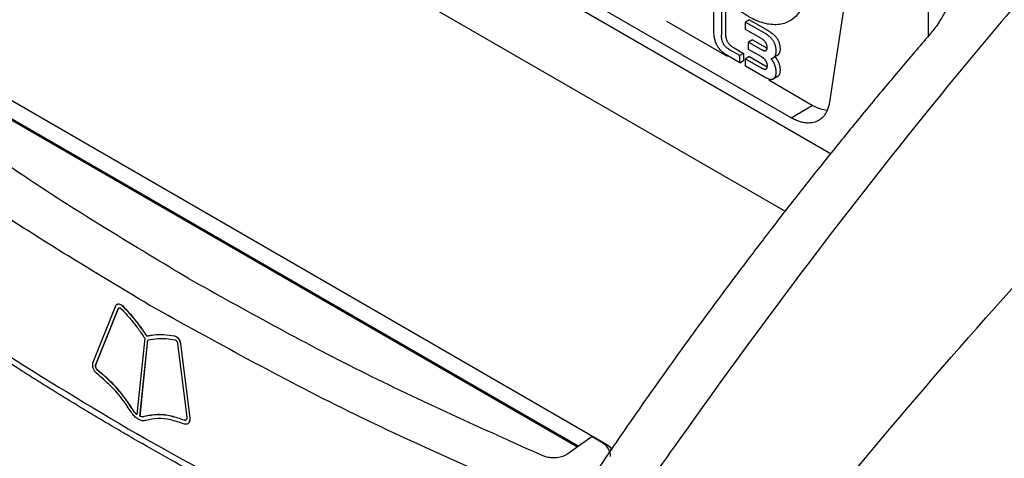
# Model space of a CAD drawing. Extents: x 76 to 839, y -9 to 645.
# Tile 56 of 78: x 700 to 754, y 133 to 157. Entities that reach past the tile are written whole.
import ezdxf

# ---------------------------------------------------------------- set-up
doc = ezdxf.new("R2010")
doc.units = 0
doc.layers.get('0').update_dxf_attribs({"linetype": 'CONTINUOUS'})

msp = doc.modelspace()

# ---------------------------------------------------------------- linework, layer by layer
at = {"color": 7, "linetype": 'CONTINUOUS'}
for p, q in [((742.229, 146.381), (692.789, 174.923)), ((700.268, 175.229), (744.739, 149.556)), ((742.543, 151.522), (706.297, 172.446)), ((738.305, 156.332), (738.305, 157.77)), ((738.939, 157.648), (738.939, 156.186)), ((745.502, 158.071), (744.638, 152.373)), ((738.727, 157.526), (738.727, 156.064)), ((739.056, 154.882), (735.734, 156.8)), ((740.259, 156.886), (740.047, 156.764)), ((740.047, 156.363), (740.047, 156.764)), ((740.047, 156.764), (741.036, 156.193)), ((740.259, 156.886), (741.249, 156.315)), ((693.704, 156.001), (732.263, 133.741)), ((738.305, 156.269), (738.305, 156.332)), ((738.307, 156.208), (738.305, 156.269)), ((738.31, 156.149), (738.307, 156.208)), ((738.315, 156.09), (738.31, 156.149)), ((738.321, 156.034), (738.315, 156.09)), ((738.328, 155.978), (738.321, 156.034)), ((738.337, 155.925), (738.328, 155.978)), ((738.347, 155.872), (738.337, 155.925)), ((738.727, 156.031), (738.727, 156.064)), ((738.728, 156), (738.727, 156.031)), ((738.729, 155.969), (738.728, 156)), ((738.731, 155.939), (738.729, 155.969)), ((738.733, 155.91), (738.731, 155.939)), ((738.939, 156.186), (738.939, 156.154)), ((738.939, 156.154), (738.94, 156.122)), ((738.94, 156.122), (738.941, 156.091)), ((738.941, 156.091), (738.943, 156.061)), ((738.943, 156.061), (738.945, 156.032)), ((738.945, 156.032), (738.948, 156.004)), ((738.948, 156.004), (738.952, 155.976)), ((738.952, 155.976), (738.956, 155.95)), ((738.956, 155.95), (738.96, 155.924)), ((740.884, 155.88), (740.047, 156.363)), ((741.085, 156.163), (741.036, 156.193)), ((741.133, 156.134), (741.085, 156.163)), ((741.178, 156.104), (741.133, 156.134)), ((741.222, 156.074), (741.178, 156.104)), ((741.263, 156.043), (741.222, 156.074)), ((741.249, 156.315), (741.298, 156.286)), ((741.303, 156.013), (741.263, 156.043)), ((741.298, 156.286), (741.345, 156.256)), ((741.34, 155.982), (741.303, 156.013)), ((741.376, 155.951), (741.34, 155.982)), ((741.345, 156.256), (741.39, 156.227)), ((741.409, 155.919), (741.376, 155.951)), ((741.39, 156.227), (741.434, 156.196)), ((741.434, 156.196), (741.475, 156.166)), ((741.475, 156.166), (741.515, 156.135)), ((741.515, 156.135), (741.552, 156.105)), ((741.552, 156.105), (741.588, 156.073)), ((741.588, 156.073), (741.621, 156.042)), ((741.621, 156.042), (741.653, 156.01)), ((741.653, 156.01), (741.683, 155.977)), ((741.683, 155.977), (741.711, 155.945)), ((741.711, 155.945), (741.737, 155.912)), ((738.358, 155.821), (738.347, 155.872)), ((738.371, 155.771), (738.358, 155.821)), ((738.385, 155.723), (738.371, 155.771)), ((738.4, 155.677), (738.385, 155.723)), ((738.417, 155.631), (738.4, 155.677)), ((738.435, 155.587), (738.417, 155.631)), ((738.454, 155.545), (738.435, 155.587)), ((738.475, 155.504), (738.454, 155.545)), ((738.499, 155.46), (738.475, 155.504)), ((738.525, 155.417), (738.499, 155.46)), ((738.553, 155.375), (738.525, 155.417)), ((738.736, 155.881), (738.733, 155.91)), ((738.74, 155.854), (738.736, 155.881)), ((738.744, 155.827), (738.74, 155.854)), ((738.748, 155.801), (738.744, 155.827)), ((738.753, 155.777), (738.748, 155.801)), ((738.759, 155.752), (738.753, 155.777)), ((738.765, 155.729), (738.759, 155.752)), ((738.772, 155.706), (738.765, 155.729)), ((738.779, 155.685), (738.772, 155.706)), ((738.787, 155.664), (738.779, 155.685)), ((738.795, 155.644), (738.787, 155.664)), ((738.81, 155.613), (738.795, 155.644)), ((738.825, 155.584), (738.81, 155.613)), ((738.842, 155.554), (738.825, 155.584)), ((738.861, 155.526), (738.842, 155.554)), ((738.882, 155.497), (738.861, 155.526)), ((738.903, 155.47), (738.882, 155.497)), ((738.927, 155.443), (738.903, 155.47)), ((738.952, 155.416), (738.927, 155.443)), ((738.978, 155.39), (738.952, 155.416)), ((738.96, 155.924), (738.965, 155.899)), ((738.965, 155.899), (738.971, 155.875)), ((738.971, 155.875), (738.977, 155.851)), ((738.977, 155.851), (738.984, 155.829)), ((739.006, 155.365), (738.978, 155.39)), ((738.984, 155.829), (738.991, 155.807)), ((738.991, 155.807), (738.999, 155.786)), ((738.999, 155.786), (739.008, 155.766)), ((739.008, 155.766), (739.022, 155.736)), ((739.022, 155.736), (739.037, 155.706)), ((739.037, 155.706), (739.055, 155.677)), ((739.055, 155.677), (739.073, 155.648)), ((739.073, 155.648), (739.094, 155.62)), ((739.094, 155.62), (739.116, 155.592)), ((739.116, 155.592), (739.139, 155.565)), ((739.139, 155.565), (739.164, 155.539)), ((739.164, 155.539), (739.19, 155.512)), ((739.19, 155.512), (739.218, 155.487)), ((739.218, 155.487), (739.248, 155.462)), ((739.248, 155.462), (739.279, 155.438)), ((739.279, 155.438), (739.311, 155.414)), ((739.311, 155.414), (739.345, 155.391)), ((739.345, 155.391), (739.381, 155.368)), ((740.423, 155.789), (740.211, 155.666)), ((740.211, 155.265), (740.211, 155.666)), ((740.211, 155.666), (740.884, 155.278)), ((740.423, 155.789), (741.096, 155.401)), ((740.925, 155.854), (740.884, 155.88)), ((740.965, 155.828), (740.925, 155.854)), ((741.001, 155.801), (740.965, 155.828)), ((741.035, 155.773), (741.001, 155.801)), ((741.066, 155.745), (741.035, 155.773)), ((741.094, 155.715), (741.066, 155.745)), ((741.119, 155.685), (741.094, 155.715)), ((741.096, 155.401), (741.116, 155.389)), ((741.116, 155.389), (741.136, 155.378)), ((741.143, 155.654), (741.119, 155.685)), ((741.163, 155.622), (741.143, 155.654)), ((741.18, 155.589), (741.163, 155.622)), ((741.195, 155.556), (741.18, 155.589)), ((741.207, 155.522), (741.195, 155.556)), ((741.217, 155.487), (741.207, 155.522)), ((741.224, 155.451), (741.217, 155.487)), ((741.228, 155.414), (741.224, 155.451)), ((741.229, 155.376), (741.228, 155.414)), ((741.441, 155.887), (741.409, 155.919)), ((741.471, 155.855), (741.441, 155.887)), ((741.499, 155.822), (741.471, 155.855)), ((741.525, 155.789), (741.499, 155.822)), ((741.549, 155.756), (741.525, 155.789)), ((741.571, 155.723), (741.549, 155.756)), ((741.591, 155.689), (741.571, 155.723)), ((741.607, 155.66), (741.591, 155.689)), ((741.621, 155.63), (741.607, 155.66)), ((741.635, 155.6), (741.621, 155.63)), ((741.647, 155.569), (741.635, 155.6)), ((741.659, 155.538), (741.647, 155.569)), ((741.669, 155.506), (741.659, 155.538)), ((741.679, 155.473), (741.669, 155.506)), ((741.688, 155.44), (741.679, 155.473)), ((741.695, 155.406), (741.688, 155.44)), ((741.702, 155.371), (741.695, 155.406)), ((741.737, 155.912), (741.761, 155.879)), ((741.761, 155.879), (741.783, 155.845)), ((741.783, 155.845), (741.803, 155.812)), ((741.803, 155.812), (741.819, 155.782)), ((741.819, 155.782), (741.833, 155.753)), ((741.833, 155.753), (741.847, 155.723)), ((741.847, 155.723), (741.859, 155.692)), ((741.859, 155.692), (741.871, 155.66)), ((741.871, 155.66), (741.882, 155.628)), ((741.882, 155.628), (741.891, 155.595)), ((741.891, 155.595), (741.9, 155.562)), ((741.9, 155.562), (741.907, 155.528)), ((741.907, 155.528), (741.914, 155.494)), ((741.914, 155.494), (741.919, 155.459)), ((741.919, 155.459), (741.924, 155.423)), ((741.924, 155.423), (741.927, 155.386)), ((741.927, 155.386), (741.93, 155.35)), ((738.584, 155.334), (738.553, 155.375)), ((738.616, 155.293), (738.584, 155.334)), ((738.65, 155.253), (738.616, 155.293)), ((738.686, 155.214), (738.65, 155.253)), ((738.724, 155.176), (738.686, 155.214)), ((738.764, 155.138), (738.724, 155.176)), ((738.806, 155.102), (738.764, 155.138)), ((738.85, 155.065), (738.806, 155.102)), ((738.897, 155.03), (738.85, 155.065)), ((738.945, 154.996), (738.897, 155.03)), ((738.995, 154.962), (738.945, 154.996)), ((739.047, 154.929), (738.995, 154.962)), ((739.035, 155.34), (739.006, 155.365)), ((739.066, 155.316), (739.035, 155.34)), ((739.101, 154.897), (739.047, 154.929)), ((739.099, 155.292), (739.066, 155.316)), ((739.133, 155.269), (739.099, 155.292)), ((739.72, 154.539), (739.101, 154.897)), ((739.168, 155.246), (739.133, 155.269)), ((739.206, 155.224), (739.168, 155.246)), ((739.72, 154.927), (739.206, 155.224)), ((739.381, 155.368), (739.418, 155.346)), ((739.418, 155.346), (739.933, 155.049)), ((739.933, 155.049), (739.72, 154.927)), ((739.72, 154.539), (739.72, 154.927)), ((739.933, 155.049), (739.933, 154.662)), ((740.259, 154.875), (740.047, 154.752)), ((740.894, 154.871), (740.211, 155.265)), ((740.259, 154.875), (741.106, 154.386)), ((740.884, 155.278), (740.904, 155.267)), ((740.913, 154.86), (740.894, 154.871)), ((740.904, 155.267), (740.924, 155.256)), ((740.932, 154.848), (740.913, 154.86)), ((740.924, 155.256), (740.944, 155.246)), ((740.951, 154.836), (740.932, 154.848)), ((740.944, 155.246), (740.962, 155.237)), ((740.962, 155.237), (740.98, 155.228)), ((740.98, 155.228), (740.997, 155.221)), ((740.997, 155.221), (741.014, 155.215)), ((741.014, 155.215), (741.03, 155.209)), ((741.03, 155.209), (741.045, 155.205)), ((741.045, 155.205), (741.06, 155.201)), ((741.06, 155.201), (741.073, 155.198)), ((741.073, 155.198), (741.087, 155.196)), ((741.087, 155.196), (741.099, 155.195)), ((741.099, 155.195), (741.111, 155.194)), ((741.111, 155.194), (741.122, 155.195)), ((741.122, 155.195), (741.133, 155.197)), ((741.133, 155.197), (741.144, 155.199)), ((741.136, 155.378), (741.156, 155.368)), ((741.144, 155.199), (741.155, 155.203)), ((741.155, 155.203), (741.165, 155.208)), ((741.156, 155.368), (741.174, 155.359)), ((741.165, 155.208), (741.175, 155.214)), ((741.174, 155.359), (741.192, 155.351)), ((741.175, 155.214), (741.183, 155.221)), ((741.183, 155.221), (741.191, 155.23)), ((741.191, 155.23), (741.198, 155.239)), ((741.192, 155.351), (741.21, 155.344)), ((741.198, 155.239), (741.205, 155.25)), ((741.205, 155.25), (741.21, 155.262)), ((741.21, 155.344), (741.226, 155.337)), ((741.21, 155.262), (741.215, 155.275)), ((741.215, 155.275), (741.219, 155.289)), ((741.219, 155.289), (741.223, 155.304)), ((741.223, 155.304), (741.226, 155.32)), ((741.226, 155.32), (741.227, 155.338)), ((741.227, 155.338), (741.229, 155.356)), ((741.229, 155.356), (741.229, 155.376)), ((741.747, 154.914), (741.535, 154.791)), ((741.599, 154.837), (741.61, 154.847)), ((741.61, 154.847), (741.621, 154.858)), ((741.621, 154.858), (741.631, 154.869)), ((741.631, 154.869), (741.64, 154.881)), ((741.64, 154.881), (741.65, 154.893)), ((741.65, 154.893), (741.658, 154.906)), ((741.658, 154.906), (741.666, 154.919)), ((741.666, 154.919), (741.673, 154.932)), ((741.667, 154.859), (741.68, 154.842)), ((741.673, 154.932), (741.68, 154.947)), ((741.68, 154.947), (741.687, 154.961)), ((741.687, 154.961), (741.692, 154.976)), ((741.692, 154.976), (741.698, 154.991)), ((741.698, 154.991), (741.702, 155.007)), ((741.707, 155.336), (741.702, 155.371)), ((741.702, 155.007), (741.706, 155.024)), ((741.706, 155.024), (741.71, 155.041)), ((741.712, 155.3), (741.707, 155.336)), ((741.71, 155.041), (741.713, 155.058)), ((741.715, 155.264), (741.712, 155.3)), ((741.713, 155.058), (741.716, 155.076)), ((741.718, 155.227), (741.715, 155.264)), ((741.716, 155.076), (741.717, 155.094)), ((741.717, 155.094), (741.719, 155.113)), ((741.719, 155.19), (741.718, 155.227)), ((741.72, 155.152), (741.719, 155.19)), ((741.719, 155.113), (741.72, 155.132)), ((741.72, 155.132), (741.72, 155.152)), ((741.761, 154.922), (741.747, 154.914)), ((741.775, 154.931), (741.761, 154.922)), ((741.787, 154.94), (741.775, 154.931)), ((741.799, 154.949), (741.787, 154.94)), ((741.811, 154.959), (741.799, 154.949)), ((741.822, 154.97), (741.811, 154.959)), ((741.833, 154.98), (741.822, 154.97)), ((741.843, 154.992), (741.833, 154.98)), ((741.852, 155.003), (741.843, 154.992)), ((741.862, 155.016), (741.852, 155.003)), ((741.87, 155.028), (741.862, 155.016)), ((741.878, 155.041), (741.87, 155.028)), ((741.885, 155.055), (741.878, 155.041)), ((741.892, 155.069), (741.885, 155.055)), ((741.899, 155.083), (741.892, 155.069)), ((741.904, 155.098), (741.899, 155.083)), ((741.91, 155.114), (741.904, 155.098)), ((741.914, 155.13), (741.91, 155.114)), ((741.918, 155.146), (741.914, 155.13)), ((741.922, 155.163), (741.918, 155.146)), ((741.925, 155.18), (741.922, 155.163)), ((741.928, 155.198), (741.925, 155.18)), ((741.93, 155.216), (741.928, 155.198)), ((741.93, 155.35), (741.932, 155.312)), ((741.931, 155.235), (741.93, 155.216)), ((741.932, 155.254), (741.931, 155.235)), ((741.932, 155.312), (741.932, 155.274)), ((741.932, 155.274), (741.932, 155.254)), ((694.058, 154.807), (730.902, 133.537)), ((739.72, 154.539), (739.933, 154.662)), ((740.047, 154.351), (740.047, 154.752)), ((740.047, 154.752), (740.894, 154.263)), ((741.079, 153.755), (740.047, 154.351)), ((740.969, 154.823), (740.951, 154.836)), ((740.986, 154.811), (740.969, 154.823)), ((741.003, 154.798), (740.986, 154.811)), ((741.02, 154.784), (741.003, 154.798)), ((741.036, 154.771), (741.02, 154.784)), ((741.051, 154.757), (741.036, 154.771)), ((741.066, 154.743), (741.051, 154.757)), ((741.081, 154.728), (741.066, 154.743)), ((741.095, 154.714), (741.081, 154.728)), ((741.108, 154.699), (741.095, 154.714)), ((741.106, 154.386), (741.126, 154.374)), ((741.121, 154.683), (741.108, 154.699)), ((741.133, 154.668), (741.121, 154.683)), ((741.126, 154.374), (741.147, 154.363)), ((741.145, 154.652), (741.133, 154.668)), ((741.156, 154.636), (741.145, 154.652)), ((741.147, 154.363), (741.166, 154.353)), ((741.167, 154.62), (741.156, 154.636)), ((741.166, 154.353), (741.185, 154.344)), ((741.176, 154.603), (741.167, 154.62)), ((741.186, 154.586), (741.176, 154.603)), ((741.185, 154.344), (741.203, 154.336)), ((741.194, 154.569), (741.186, 154.586)), ((741.202, 154.552), (741.194, 154.569)), ((741.208, 154.535), (741.202, 154.552)), ((741.203, 154.336), (741.22, 154.329)), ((741.215, 154.517), (741.208, 154.535)), ((741.22, 154.499), (741.215, 154.517)), ((741.225, 154.481), (741.22, 154.499)), ((741.22, 154.329), (741.237, 154.323)), ((741.229, 154.463), (741.225, 154.481)), ((741.232, 154.445), (741.229, 154.463)), ((741.235, 154.426), (741.232, 154.445)), ((741.232, 154.295), (741.235, 154.312)), ((741.236, 154.407), (741.235, 154.426)), ((741.235, 154.312), (741.237, 154.329)), ((741.238, 154.388), (741.236, 154.407)), ((741.237, 154.329), (741.238, 154.348)), ((741.238, 154.369), (741.238, 154.388)), ((741.238, 154.348), (741.238, 154.369)), ((741.442, 154.752), (741.458, 154.758)), ((741.455, 154.736), (741.442, 154.752)), ((741.468, 154.72), (741.455, 154.736)), ((741.458, 154.758), (741.475, 154.764)), ((741.481, 154.703), (741.468, 154.72)), ((741.475, 154.764), (741.491, 154.77)), ((741.493, 154.687), (741.481, 154.703)), ((741.491, 154.77), (741.506, 154.777)), ((741.505, 154.67), (741.493, 154.687)), ((741.517, 154.653), (741.505, 154.67)), ((741.506, 154.777), (741.521, 154.784)), ((741.529, 154.636), (741.517, 154.653)), ((741.521, 154.784), (741.535, 154.791)), ((741.54, 154.618), (741.529, 154.636)), ((741.535, 154.791), (741.549, 154.8)), ((741.551, 154.601), (741.54, 154.618)), ((741.549, 154.8), (741.562, 154.808)), ((741.562, 154.583), (741.551, 154.601)), ((741.562, 154.808), (741.575, 154.817)), ((741.583, 154.547), (741.562, 154.583)), ((741.575, 154.817), (741.587, 154.827)), ((741.593, 154.528), (741.583, 154.547)), ((741.587, 154.827), (741.599, 154.837)), ((741.603, 154.51), (741.593, 154.528)), ((741.612, 154.491), (741.603, 154.51)), ((741.621, 154.472), (741.612, 154.491)), ((741.633, 154.445), (741.621, 154.472)), ((741.644, 154.418), (741.633, 154.445)), ((741.654, 154.391), (741.644, 154.418)), ((741.664, 154.364), (741.654, 154.391)), ((741.673, 154.336), (741.664, 154.364)), ((741.681, 154.309), (741.673, 154.336)), ((741.68, 154.842), (741.693, 154.826)), ((741.689, 154.281), (741.681, 154.309)), ((741.693, 154.826), (741.705, 154.809)), ((741.705, 154.809), (741.717, 154.792)), ((741.717, 154.792), (741.729, 154.775)), ((741.729, 154.775), (741.741, 154.758)), ((741.741, 154.758), (741.752, 154.741)), ((741.752, 154.741), (741.763, 154.723)), ((741.763, 154.723), (741.774, 154.705)), ((741.774, 154.705), (741.795, 154.669)), ((741.795, 154.669), (741.805, 154.651)), ((741.805, 154.651), (741.815, 154.632)), ((741.815, 154.632), (741.824, 154.614)), ((741.824, 154.614), (741.833, 154.595)), ((741.833, 154.595), (741.845, 154.568)), ((741.845, 154.568), (741.856, 154.541)), ((741.856, 154.541), (741.867, 154.513)), ((741.867, 154.513), (741.876, 154.486)), ((741.876, 154.486), (741.885, 154.459)), ((741.885, 154.459), (741.893, 154.431)), ((741.893, 154.431), (741.901, 154.403)), ((741.901, 154.403), (741.907, 154.376)), ((741.907, 154.376), (741.913, 154.348)), ((741.913, 154.348), (741.918, 154.32)), ((741.918, 154.32), (741.922, 154.292)), ((694.954, 154.208), (730.838, 133.492)), ((740.894, 154.263), (740.914, 154.251)), ((740.914, 154.251), (740.934, 154.241)), ((740.934, 154.241), (740.954, 154.231)), ((740.954, 154.231), (740.973, 154.222)), ((740.973, 154.222), (740.991, 154.214)), ((740.991, 154.214), (741.008, 154.207)), ((741.008, 154.207), (741.025, 154.2)), ((741.025, 154.2), (741.042, 154.195)), ((741.042, 154.195), (741.057, 154.19)), ((741.057, 154.19), (741.072, 154.187)), ((741.072, 154.187), (741.086, 154.184)), ((741.086, 154.184), (741.1, 154.182)), ((741.1, 154.182), (741.114, 154.182)), ((741.114, 154.182), (741.126, 154.182)), ((741.126, 154.182), (741.138, 154.182)), ((741.138, 154.182), (741.15, 154.185)), ((741.15, 154.185), (741.16, 154.187)), ((741.16, 154.187), (741.17, 154.191)), ((741.181, 154.198), (741.17, 154.191)), ((741.17, 154.191), (741.179, 154.197)), ((741.179, 154.197), (741.188, 154.203)), ((741.188, 154.203), (741.196, 154.21)), ((741.196, 154.21), (741.203, 154.219)), ((741.203, 154.219), (741.21, 154.229)), ((741.21, 154.229), (741.216, 154.24)), ((741.216, 154.24), (741.221, 154.252)), ((741.221, 154.252), (741.225, 154.265)), ((741.225, 154.265), (741.229, 154.279)), ((741.229, 154.279), (741.232, 154.295)), ((741.785, 153.777), (741.573, 153.655)), ((741.672, 153.761), (741.683, 153.787)), ((741.683, 153.787), (741.693, 153.814)), ((741.695, 154.253), (741.689, 154.281)), ((741.693, 153.814), (741.701, 153.844)), ((741.701, 154.225), (741.695, 154.253)), ((741.706, 154.197), (741.701, 154.225)), ((741.701, 153.844), (741.708, 153.877)), ((741.71, 154.169), (741.706, 154.197)), ((741.708, 153.877), (741.713, 153.911)), ((741.714, 154.141), (741.71, 154.169)), ((741.713, 153.911), (741.717, 153.948)), ((741.716, 154.113), (741.714, 154.141)), ((741.718, 154.085), (741.716, 154.113)), ((741.717, 153.948), (741.719, 153.987)), ((741.719, 154.057), (741.718, 154.085)), ((741.72, 154.028), (741.719, 154.057)), ((741.719, 153.987), (741.72, 154.028)), ((741.805, 153.789), (741.785, 153.777)), ((741.824, 153.804), (741.805, 153.789)), ((741.841, 153.82), (741.824, 153.804)), ((741.857, 153.839), (741.841, 153.82)), ((741.871, 153.86), (741.857, 153.839)), ((741.884, 153.884), (741.871, 153.86)), ((741.895, 153.909), (741.884, 153.884)), ((741.905, 153.937), (741.895, 153.909)), ((741.913, 153.967), (741.905, 153.937)), ((741.92, 153.999), (741.913, 153.967)), ((741.925, 154.034), (741.92, 153.999)), ((741.922, 154.292), (741.926, 154.264)), ((741.929, 154.07), (741.925, 154.034)), ((741.926, 154.264), (741.928, 154.236)), ((741.928, 154.236), (741.931, 154.207)), ((741.931, 154.109), (741.929, 154.07)), ((741.931, 154.207), (741.932, 154.179)), ((741.932, 154.151), (741.931, 154.109)), ((741.932, 154.179), (741.932, 154.151)), ((741.114, 153.735), (741.079, 153.755)), ((741.148, 153.717), (741.114, 153.735)), ((741.182, 153.701), (741.148, 153.717)), ((741.214, 153.686), (741.182, 153.701)), ((741.245, 153.673), (741.214, 153.686)), ((741.276, 153.661), (741.245, 153.673)), ((741.276, 153.661), (741.305, 153.652)), ((741.305, 153.652), (741.334, 153.644)), ((743.7, 152.201), (741.321, 153.574)), ((741.334, 153.644), (741.361, 153.637)), ((741.361, 153.637), (741.388, 153.632)), ((741.388, 153.632), (741.414, 153.629)), ((741.414, 153.629), (741.439, 153.627)), ((741.439, 153.627), (741.462, 153.627)), ((741.462, 153.627), (741.485, 153.629)), ((741.485, 153.629), (741.507, 153.632)), ((741.507, 153.632), (741.528, 153.638)), ((741.528, 153.638), (741.551, 153.645)), ((741.551, 153.645), (741.573, 153.655)), ((741.573, 153.655), (741.593, 153.667)), ((741.593, 153.667), (741.612, 153.682)), ((741.612, 153.682), (741.629, 153.698)), ((741.629, 153.698), (741.645, 153.717)), ((741.645, 153.717), (741.659, 153.738)), ((741.659, 153.738), (741.672, 153.761)), ((742.543, 151.522), (743.7, 152.201)), ((704.295, 138.142), (705.515, 141.189)), ((704.439, 137.995), (705.66, 141.044)), ((704.446, 137.999), (705.667, 141.048)), ((705.614, 141.306), (705.607, 141.302)), ((705.667, 141.048), (705.66, 141.044)), ((705.894, 141.234), (705.887, 141.23)), ((707.122, 139.445), (706.696, 135.261)), ((706.855, 135.169), (707.281, 139.353)), ((706.863, 135.173), (707.288, 139.357)), ((707.227, 139.573), (707.22, 139.569)), ((708.753, 139.584), (708.746, 139.58)), ((708.913, 139.166), (709.422, 135.118)), ((709.08, 139.139), (709.073, 139.135)), ((709.073, 139.135), (709.583, 135.089)), ((709.08, 139.139), (709.59, 135.093)), ((704.437, 137.968), (704.43, 137.964)), ((704.446, 137.999), (704.439, 137.995)), ((704.527, 137.71), (704.52, 137.706)), ((706.485, 135.513), (706.478, 135.509)), ((706.863, 135.173), (706.855, 135.169)), ((707.104, 135.156), (707.097, 135.152)), ((709.299, 134.955), (709.292, 134.951)), ((709.59, 135.093), (709.583, 135.089)), ((709.595, 135.017), (709.588, 135.013)), ((709.472, 134.756), (709.479, 134.76)), ((731.637, 134.055), (730.308, 133.119)), ((731.637, 134.055), (732.123, 133.767))]:
    msp.add_line(p, q, dxfattribs=at)
at = {"color": 8, "linetype": 'CONTINUOUS'}
msp.add_line((750.048, 162.177), (750.048, 155.981), dxfattribs=at)
msp.add_line((741.667, 154.859), (741.663, 154.865))
at = {"color": 7, "linetype": 'CONTINUOUS'}
for points, knots in [([(769.801, 173.79), (766.508, 170.604), (761.584, 165.454), (755.313, 158.312), (747.243, 148.627), (741.011, 140.384), (735.206, 132.198), (734.078, 130.581), (732.959, 128.954)], [0, 0, 0, 0, 1.014734, 1.55157, 2.029469, 3.661157, 3.661157, 4.058937, 4.058937, 4.058937, 4.058937]), ([(742.354, 126.175), (743.015, 127.984), (744.036, 129.764), (750.163, 137.229), (756.725, 144.642), (765.19, 153.302), (771.759, 159.697), (776.861, 164.288), (780.223, 167.154)], [0, 0, 0, 0, 0.397781, 0.397781, 2.029469, 2.507368, 3.044203, 4.058937, 4.058937, 4.058937, 4.058937]), ([(750.048, 162.177), (750.096, 162.146), (750.191, 162.082), (750.326, 161.98), (750.455, 161.872), (750.577, 161.757), (750.748, 161.58), (750.952, 161.325), (751.159, 160.981), (751.32, 160.613), (751.473, 160.093), (751.53, 159.538), (751.493, 158.968), (751.418, 158.534), (751.3, 158.101), (751.15, 157.701), (750.98, 157.335), (750.799, 157.004), (750.593, 156.68), (750.365, 156.362), (750.195, 156.158), (750.11, 156.055)], [0, 0, 0, 0, 0.024916, 0.049788, 0.074665, 0.099598, 0.124635, 0.18583, 0.24758, 0.308919, 0.37091, 0.495782, 0.558779, 0.622306, 0.685023, 0.748159, 0.798495, 0.848622, 0.898766, 0.949152, 1, 1, 1, 1]), ([(743.406, 158.892), (743.405, 158.838), (743.404, 158.732), (743.395, 158.577), (743.38, 158.427), (743.359, 158.281), (743.332, 158.139), (743.277, 157.912), (743.172, 157.616), (742.988, 157.291), (742.756, 157.024), (742.389, 156.753), (741.833, 156.58), (741.186, 156.645), (740.641, 156.834), (740.224, 157.044), (739.808, 157.315), (739.443, 157.609), (739.135, 157.9), (738.877, 158.17), (738.714, 158.366), (738.633, 158.465)], [0, 0, 0, 0, 0.020929, 0.041775, 0.062579, 0.083378, 0.104215, 0.125128, 0.187623, 0.250178, 0.312673, 0.375228, 0.500009, 0.624791, 0.687288, 0.749843, 0.812341, 0.874896, 0.916625, 0.958219, 1, 1, 1, 1]), ([(750.11, 156.055), (749.841, 155.743), (749.305, 155.12), (748.508, 154.18), (747.719, 153.242), (746.938, 152.304), (746.167, 151.367), (745.403, 150.431), (744.648, 149.497), (743.902, 148.563), (743.164, 147.632), (742.434, 146.701), (741.713, 145.773), (741, 144.847), (740.059, 143.614), (738.9, 142.071), (737.53, 140.216), (736.187, 138.363), (734.871, 136.514), (733.581, 134.669), (732.317, 132.83), (731.49, 131.6), (731.079, 130.988)], [0, 0, 0, 0, 0.040041, 0.079818, 0.119331, 0.158581, 0.197567, 0.236291, 0.274751, 0.312948, 0.350883, 0.388554, 0.425962, 0.463108, 0.49999, 0.573602, 0.646486, 0.718642, 0.790071, 0.860773, 0.930749, 1, 1, 1, 1]), ([(707.407, 141.241), (704.001, 143.288), (697.166, 147.396), (691.234, 151.946), (688.258, 154.229)], [0, 0, 0, 0, 0.498391, 1, 1, 1, 1]), ([(709.521, 142.719), (706.541, 144.502), (700.564, 148.078), (695.281, 152.01), (692.633, 153.981)], [0, 0, 0, 0, 0.498734, 1, 1, 1, 1]), ([(744.638, 152.373), (744.631, 152.332), (744.617, 152.251), (744.589, 152.135), (744.554, 152.026), (744.513, 151.922), (744.436, 151.761), (744.302, 151.565), (744.07, 151.371), (743.779, 151.248), (743.48, 151.223), (743.214, 151.255), (742.996, 151.312), (742.771, 151.398), (742.62, 151.48), (742.543, 151.522)], [0, 0, 0, 0, 0.039455, 0.078717, 0.117908, 0.15715, 0.196562, 0.312527, 0.428633, 0.562406, 0.696312, 0.772598, 0.848052, 0.923559, 1, 1, 1, 1]), ([(744.498, 151.93), (744.388, 151.944), (744.132, 151.977), (743.856, 152.12), (743.7, 152.201)], [0, 0, 0, 0, 0.430589, 1, 1, 1, 1]), ([(688.501, 146.383), (690.206, 145.089), (693.616, 142.5), (699.639, 138.41), (704.141, 135.721), (706.685, 134.202)], [0, 0, 0, 0, 0.3030894, 0.6061765, 1, 1, 1, 1]), ([(706.511, 133.94), (706.194, 134.125), (705.562, 134.491), (704.63, 135.042), (703.716, 135.59), (702.82, 136.135), (701.942, 136.677), (701.082, 137.215), (700.239, 137.75), (699.414, 138.281), (698.606, 138.809), (697.815, 139.332), (697.04, 139.852), (696.282, 140.367), (695.54, 140.877), (694.814, 141.384), (694.104, 141.885), (693.409, 142.381), (692.729, 142.873), (692.065, 143.359), (691.416, 143.84), (690.781, 144.316), (690.161, 144.786), (689.555, 145.251), (688.963, 145.71), (688.575, 146.015), (688.383, 146.166)], [0, 0, 0, 0, 0.048402, 0.096217, 0.143446, 0.190089, 0.236146, 0.281618, 0.326504, 0.370804, 0.414519, 0.457649, 0.500194, 0.542153, 0.583527, 0.624315, 0.664518, 0.704136, 0.743169, 0.781615, 0.819477, 0.856753, 0.893443, 0.929548, 0.965067, 1, 1, 1, 1]), ([(709.521, 142.719), (712.61, 140.999), (718.802, 137.55), (725.596, 134.51), (729.001, 132.986)], [0, 0, 0, 0, 0.498734, 1, 1, 1, 1]), ([(705.515, 141.189), (705.532, 141.22), (705.566, 141.283), (705.649, 141.328), (705.743, 141.323), (705.825, 141.286), (705.871, 141.245), (705.887, 141.23)], [0, 0, 0, 0, 0.22928, 0.459089, 0.672525, 0.881803, 1, 1, 1, 1]), ([(705.617, 141.3), (705.631, 141.31), (705.669, 141.336), (705.751, 141.325), (705.832, 141.29), (705.878, 141.249), (705.894, 141.234)], [0, 0, 0, 0, 0.183537, 0.505702, 0.821591, 1, 1, 1, 1]), ([(705.66, 141.044), (705.668, 141.059), (705.684, 141.089), (705.723, 141.109), (705.766, 141.107), (705.802, 141.088), (705.82, 141.071), (705.825, 141.066)], [0, 0, 0, 0, 0.24133, 0.483345, 0.706454, 0.90711, 1, 1, 1, 1]), ([(705.667, 141.048), (705.674, 141.064), (705.685, 141.087), (705.705, 141.096), (705.711, 141.099)], [0, 0, 0, 0, 0.68197, 1, 1, 1, 1]), ([(705.825, 141.066), (706.006, 140.872), (706.325, 140.53), (706.757, 139.981), (707, 139.624), (707.122, 139.445)], [0, 0, 0, 0, 0.392606, 0.695318, 1, 1, 1, 1]), ([(705.887, 141.23), (706.015, 141.097), (706.316, 140.783), (706.764, 140.227), (707.067, 139.789), (707.22, 139.569)], [0, 0, 0, 0, 0.268455, 0.632631, 1, 1, 1, 1]), ([(705.894, 141.234), (706.022, 141.101), (706.323, 140.788), (706.771, 140.231), (707.074, 139.793), (707.227, 139.573)], [0, 0, 0, 0, 0.268455, 0.632631, 1, 1, 1, 1]), ([(729.903, 130.187), (725.975, 131.894), (718.091, 135.318), (710.976, 139.263), (707.407, 141.241)], [0, 0, 0, 0, 0.498392, 1, 1, 1, 1]), ([(707.22, 139.569), (707.349, 139.592), (707.656, 139.647), (708.165, 139.662), (708.551, 139.607), (708.746, 139.58)], [0, 0, 0, 0, 0.267845, 0.632127, 1, 1, 1, 1]), ([(707.227, 139.573), (707.357, 139.596), (707.663, 139.651), (708.172, 139.666), (708.559, 139.611), (708.753, 139.584)], [0, 0, 0, 0, 0.267845, 0.632127, 1, 1, 1, 1]), ([(707.281, 139.353), (707.467, 139.383), (707.797, 139.436), (708.296, 139.438), (708.61, 139.391), (708.768, 139.367)], [0, 0, 0, 0, 0.391211, 0.6944566, 1, 1, 1, 1]), ([(708.746, 139.58), (708.777, 139.569), (708.84, 139.547), (708.932, 139.466), (709.008, 139.358), (709.055, 139.241), (709.068, 139.168), (709.073, 139.135)], [0, 0, 0, 0, 0.206497, 0.412029, 0.633661, 0.837205, 1, 1, 1, 1]), ([(708.753, 139.584), (708.784, 139.573), (708.847, 139.552), (708.939, 139.47), (709.015, 139.362), (709.062, 139.245), (709.075, 139.172), (709.08, 139.139)], [0, 0, 0, 0, 0.206497, 0.412029, 0.63366, 0.837203, 1, 1, 1, 1]), ([(708.768, 139.367), (708.781, 139.363), (708.806, 139.356), (708.844, 139.324), (708.876, 139.281), (708.902, 139.226), (708.909, 139.187), (708.913, 139.166)], [0, 0, 0, 0, 0.187486, 0.374971, 0.564668, 0.770266, 1, 1, 1, 1]), ([(704.277, 138.079), (704.278, 138.085), (704.281, 138.096), (704.286, 138.117), (704.292, 138.132), (704.295, 138.142)], [0, 0, 0, 0, 0.250203, 0.500338, 1, 1, 1, 1]), ([(704.481, 137.524), (704.451, 137.552), (704.392, 137.609), (704.321, 137.731), (704.276, 137.866), (704.264, 137.987), (704.273, 138.052), (704.277, 138.079)], [0, 0, 0, 0, 0.209282, 0.417539, 0.643724, 0.854806, 1, 1, 1, 1]), ([(704.52, 137.706), (704.507, 137.717), (704.482, 137.741), (704.452, 137.793), (704.432, 137.852), (704.423, 137.912), (704.428, 137.948), (704.43, 137.964)], [0, 0, 0, 0, 0.191367, 0.382317, 0.583319, 0.808161, 1, 1, 1, 1]), ([(704.43, 137.964), (704.431, 137.968), (704.433, 137.975), (704.436, 137.986), (704.438, 137.992), (704.439, 137.995)], [0, 0, 0, 0, 0.361607, 0.680199, 1, 1, 1, 1]), ([(704.527, 137.71), (704.514, 137.721), (704.489, 137.745), (704.459, 137.797), (704.439, 137.856), (704.43, 137.916), (704.435, 137.952), (704.437, 137.968)], [0, 0, 0, 0, 0.191368, 0.382315, 0.583317, 0.808158, 1, 1, 1, 1]), ([(704.437, 137.968), (704.438, 137.972), (704.44, 137.979), (704.443, 137.99), (704.445, 137.996), (704.446, 137.999)], [0, 0, 0, 0, 0.361607, 0.680199, 1, 1, 1, 1]), ([(706.478, 135.509), (706.298, 135.784), (705.923, 136.352), (705.252, 137.088), (704.766, 137.498), (704.52, 137.706)], [0, 0, 0, 0, 0.315039, 0.65325, 1, 1, 1, 1]), ([(706.485, 135.513), (706.305, 135.788), (705.93, 136.356), (705.259, 137.092), (704.773, 137.502), (704.527, 137.71)], [0, 0, 0, 0, 0.315039, 0.65325, 1, 1, 1, 1]), ([(706.369, 135.406), (706.234, 135.616), (705.898, 136.14), (705.256, 136.864), (704.742, 137.302), (704.481, 137.524)], [0, 0, 0, 0, 0.247484, 0.617888, 1, 1, 1, 1]), ([(706.696, 135.261), (706.671, 135.281), (706.622, 135.32), (706.549, 135.405), (706.504, 135.471), (706.478, 135.509)], [0, 0, 0, 0, 0.313896, 0.599834, 1, 1, 1, 1]), ([(706.703, 135.265), (706.678, 135.285), (706.629, 135.324), (706.556, 135.41), (706.511, 135.475), (706.485, 135.513)], [0, 0, 0, 0, 0.313896, 0.599835, 1, 1, 1, 1]), ([(706.756, 135.016), (706.718, 135.04), (706.616, 135.102), (706.482, 135.238), (706.401, 135.359), (706.369, 135.406)], [0, 0, 0, 0, 0.268679, 0.710424, 1, 1, 1, 1]), ([(707.176, 134.941), (707.141, 134.934), (707.05, 134.915), (706.905, 134.936), (706.8, 134.993), (706.756, 135.016)], [0, 0, 0, 0, 0.268218, 0.70183, 1, 1, 1, 1]), ([(707.097, 135.152), (707.073, 135.148), (707.024, 135.138), (706.943, 135.137), (706.885, 135.158), (706.855, 135.169)], [0, 0, 0, 0, 0.312781, 0.64932, 1, 1, 1, 1]), ([(707.104, 135.156), (707.08, 135.152), (707.031, 135.143), (706.95, 135.141), (706.892, 135.162), (706.863, 135.173)], [0, 0, 0, 0, 0.3127762, 0.6493204, 1, 1, 1, 1]), ([(709.292, 134.951), (709.051, 135.032), (708.552, 135.2), (707.801, 135.298), (707.334, 135.201), (707.097, 135.152)], [0, 0, 0, 0, 0.3133272, 0.6511951, 1, 1, 1, 1]), ([(709.299, 134.955), (709.058, 135.036), (708.559, 135.204), (707.808, 135.302), (707.341, 135.206), (707.104, 135.156)], [0, 0, 0, 0, 0.3133272, 0.6511951, 1, 1, 1, 1]), ([(709.293, 134.746), (709.036, 134.831), (708.541, 134.994), (707.819, 135.079), (707.392, 134.987), (707.176, 134.941)], [0, 0, 0, 0, 0.347694, 0.66899, 1, 1, 1, 1]), ([(709.424, 135.081), (709.422, 135.059), (709.418, 135.016), (709.39, 134.968), (709.35, 134.943), (709.314, 134.943), (709.295, 134.95), (709.292, 134.951)], [0, 0, 0, 0, 0.248162, 0.496649, 0.735699, 0.950407, 1, 1, 1, 1]), ([(709.588, 135.013), (709.584, 134.969), (709.576, 134.88), (709.519, 134.783), (709.436, 134.733), (709.356, 134.726), (709.307, 134.742), (709.293, 134.746)], [0, 0, 0, 0, 0.234572, 0.469583, 0.689269, 0.906879, 1, 1, 1, 1]), ([(709.431, 135.085), (709.429, 135.063), (709.426, 135.02), (709.397, 134.972), (709.358, 134.947), (709.322, 134.947), (709.302, 134.954), (709.299, 134.955)], [0, 0, 0, 0, 0.248161, 0.49665, 0.7357, 0.950407, 1, 1, 1, 1]), ([(709.422, 135.118), (709.422, 135.114), (709.423, 135.105), (709.424, 135.093), (709.424, 135.085), (709.424, 135.081)], [0, 0, 0, 0, 0.361749, 0.680746, 1, 1, 1, 1]), ([(709.595, 135.017), (709.591, 134.973), (709.582, 134.885), (709.536, 134.797), (709.491, 134.774), (709.476, 134.766)], [0, 0, 0, 0, 0.397112, 0.794972, 1, 1, 1, 1]), ([(709.583, 135.089), (709.584, 135.083), (709.585, 135.07), (709.587, 135.044), (709.587, 135.026), (709.588, 135.013)], [0, 0, 0, 0, 0.250198, 0.500335, 1, 1, 1, 1]), ([(709.59, 135.093), (709.591, 135.087), (709.592, 135.074), (709.594, 135.049), (709.595, 135.03), (709.595, 135.017)], [0, 0, 0, 0, 0.250196, 0.50034, 1, 1, 1, 1]), ([(727.677, 123.466), (727.359, 123.601), (726.691, 123.885), (725.644, 124.338), (724.504, 124.838), (723.272, 125.387), (721.95, 125.988), (720.542, 126.64), (719.048, 127.347), (717.472, 128.109), (715.817, 128.928), (714.086, 129.807), (712.282, 130.746), (710.411, 131.75), (708.472, 132.817), (707.175, 133.56), (706.511, 133.94)], [0, 0, 0, 0, 0.0423889, 0.0892462, 0.1405717, 0.1963653, 0.2566265, 0.3213553, 0.3905511, 0.4642139, 0.5423432, 0.6249393, 0.7120021, 0.8035324, 0.8995311, 1, 1, 1, 1]), ([(727.785, 123.705), (725.565, 124.679), (721.124, 126.627), (714.035, 130.102), (709.357, 132.711), (706.685, 134.202)], [0, 0, 0, 0, 0.300087, 0.600172, 1, 1, 1, 1]), ([(732.65, 132.969), (732.63, 133.1), (732.59, 133.361), (732.35, 133.622), (732.168, 133.738), (732.123, 133.767)], [0, 0, 0, 0, 0.430736, 0.86039, 1, 1, 1, 1]), ([(732.263, 133.741), (732.435, 133.634), (732.638, 133.508), (732.697, 133.345), (732.706, 133.321)], [0, 0, 0, 0, 0.846651, 1, 1, 1, 1]), ([(730.308, 133.119), (730.22, 133.067), (730.045, 132.964), (729.71, 132.887), (729.369, 132.882), (729.133, 132.932), (729.021, 132.978), (729.001, 132.986)], [0, 0, 0, 0, 0.237602, 0.475225, 0.712176, 0.947891, 1, 1, 1, 1])]:
    msp.add_open_spline(points, degree=3, knots=knots, dxfattribs=at)

doc.saveas('drawing.dxf')
